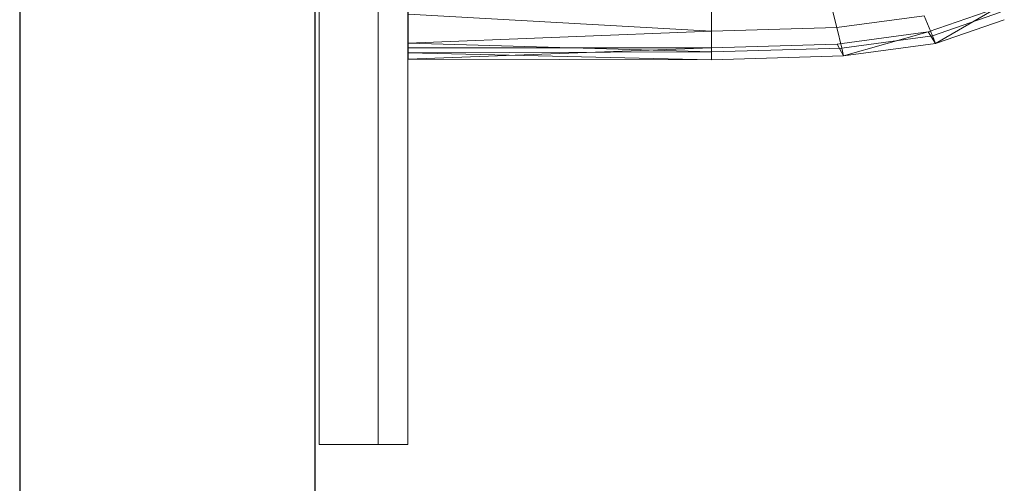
# Model space of a CAD drawing. Header units: metres. Extents: x 397.7 to 427.5, y 12.7 to 28.4.
# Tile 12 of 145: x 404.337 to 404.67, y 26.211 to 26.368. Entities that reach past the tile are written whole.
import ezdxf

# ---------------------------------------------------------------- set-up
doc = ezdxf.new("R2010")
doc.units = ezdxf.units.M
for name, color, linetype, lineweight in [('02_MOBILIARIO', 7, 'Continuous', 18), ('A-DETL-____-MBND', 7, 'Continuous', 18), ('A-GENM-____-OTLN', 7, 'Continuous', 18), ('A-WALL-____-MCUT', 7, 'Continuous', 25), ('A-WALL-____-OTLN', 7, 'Continuous', 25)]:
    doc.layers.add(name, color=color, linetype=linetype, lineweight=lineweight)

# ---------------------------------------------------------------- blocks, each defined once
blk = doc.blocks.new('Family - Rentamans P2-152946-05_ENLLUMENAT_P2')
at = {"layer": 'A-DETL-____-MBND', "color": 253, "true_color": 0xaaaaaa}
for p, q in [((0, 0.36146), (0, 0.00406)), ((0.10273, 0.02147), (0.10273, 0.00966)), ((0.1422, 0.02264), (0.14508, 0.01092)), ((0.17596, 0.00947), (0.19894, 0.01737)), ((0.17848, 0.00552), (0.19894, 0.01737)), ((0, 0.01543), (0, 0.00569)), ((0, 0.01543), (0.10273, 0.00966)), ((0.14508, 0.01092), (0.17461, 0.0149)), ((0.17461, 0.0149), (0.17751, 0.00814)), ((0.17751, 0.00814), (0.2005, 0.0161)), ((0.17848, 0.00552), (0.20176, 0.01359)), ((0.14508, 0.01092), (0.10273, 0.00966)), ((0.14508, 0.01092), (0.14679, 0.004)), ((0.10273, 0.00966), (0, 0.00569)), ((0.10273, 0.00966), (0.10273, 0.00269)), ((0.14525, 0.00536), (0.17596, 0.00947)), ((0.14679, 0.004), (0.17751, 0.00814)), ((0.14736, 0.00133), (0.17596, 0.00947)), ((0.17596, 0.00947), (0.17848, 0.00552)), ((0.17751, 0.00814), (0.17848, 0.00552)), ((0, 0.00569), (0, 0.00244)), ((0, 0.00569), (0.10273, 0.00269)), ((0, 0.00406), (0.10273, 0.00411)), ((0, 0.00026), (0.10273, 0.00411)), ((0, 0.00026), (0, 0.00406)), ((0.10273, 0.0041), (0.14525, 0.00536)), ((0.10273, 0.0041), (0.10273, 0)), ((0.10273, 0.00269), (0.14679, 0.004)), ((0.14736, 0.00133), (0.14525, 0.00536)), ((0.14679, 0.004), (0.14736, 0.00133)), ((0.14736, 0.00133), (0.17848, 0.00552)), ((0.10273, 0.00269), (0, 0.00244)), ((0, 0.00244), (0, 0.00026)), ((0, 0.00244), (0.10273, 0)), ((0, 0.00026), (0.10273, 0)), ((0.10273, 0.00269), (0.10273, 0)), ((0.10273, 0), (0.14736, 0.00133))]:
    blk.add_line(p, q, dxfattribs=at)
blk = doc.blocks.new('Family - LONDR55-XX_ZZ-ARQ-CAA-M3D-Londres55-152769-05_ENLLUMENAT_P2')
at = {"layer": 'A-GENM-____-OTLN', "color": 253, "true_color": 0xaaaaaa}
for p, q in [((0.6, 0.03), (0, 0.03)), ((0, 0.03), (0, 0.01)), ((0, 0.03), (0, 0.01)), ((0.6, 0.03), (0, 0.03)), ((0.6, 0.01), (0, 0.01)), ((0, 0.01), (0, 0)), ((0, 0), (0, 0.01)), ((0, 0.01), (0.6, 0.01)), ((0, 0.01), (0.6, 0.01)), ((0, 0.01), (0.6, 0.01)), ((0, 0), (0.6, 0)), ((0.6, 0), (0, 0))]:
    blk.add_line(p, q, dxfattribs=at)
blk = doc.blocks.new('Family - Mirall P2-152966-05_ENLLUMENAT_P2')
blk.add_blockref('Family - LONDR55-XX_ZZ-ARQ-CAA-M3D-Londres55-152769-05_ENLLUMENAT_P2', (0, 0))
blk = doc.blocks.new('Family - Evans P2-153146-05_ENLLUMENAT_P2')
at = {"layer": 'A-WALL-____-MCUT', "color": 253, "true_color": 0xaaaaaa}
for p, q in [((4.54879, 0.1), (0, 0.1)), ((0, 0), (4.54879, 0))]:
    blk.add_line(p, q, dxfattribs=at)
at = {"layer": 'A-WALL-____-OTLN', "color": 253, "true_color": 0xaaaaaa}
for p, q in [((4.54879, 0.1), (0, 0.1)), ((0, 0), (4.54879, 0))]:
    blk.add_line(p, q, dxfattribs=at)
at = {"layer": 'A-WALL-____-OTLN', "color": 253, "lineweight": 18, "true_color": 0xaaaaaa}
blk.add_line((0, 0), (4.54879, 0), dxfattribs=at)
blk = doc.blocks.new('LONDR55-XX_ZZ-ARQ-CAA-M3D-Londres55_ifc-1-05_ENLLUMENAT_P2')
at = {"layer": '02_MOBILIARIO', "color": 253, "lineweight": 18, "true_color": 0xaaaaaa}
blk.add_blockref('Family - Rentamans P2-152946-05_ENLLUMENAT_P2', (404.46838, 26.35391), dxfattribs=at)
at = {"layer": 'A-GENM-____-OTLN', "color": 253, "lineweight": 18, "true_color": 0xaaaaaa, "rotation": 90}
blk.add_blockref('Family - Mirall P2-152966-05_ENLLUMENAT_P2', (404.46831, 26.22386), dxfattribs=at)
at = {"layer": 'A-WALL-____-OTLN', "color": 253, "lineweight": 18, "true_color": 0xaaaaaa, "rotation": 90}
blk.add_blockref('Family - Evans P2-153146-05_ENLLUMENAT_P2', (404.43698, 23.51946), dxfattribs=at)

msp = doc.modelspace()

# ---------------------------------------------------------------- block references
at = {"lineweight": 5}
msp.add_blockref('LONDR55-XX_ZZ-ARQ-CAA-M3D-Londres55_ifc-1-05_ENLLUMENAT_P2', (0, 0), dxfattribs=at)

doc.saveas('drawing.dxf')
